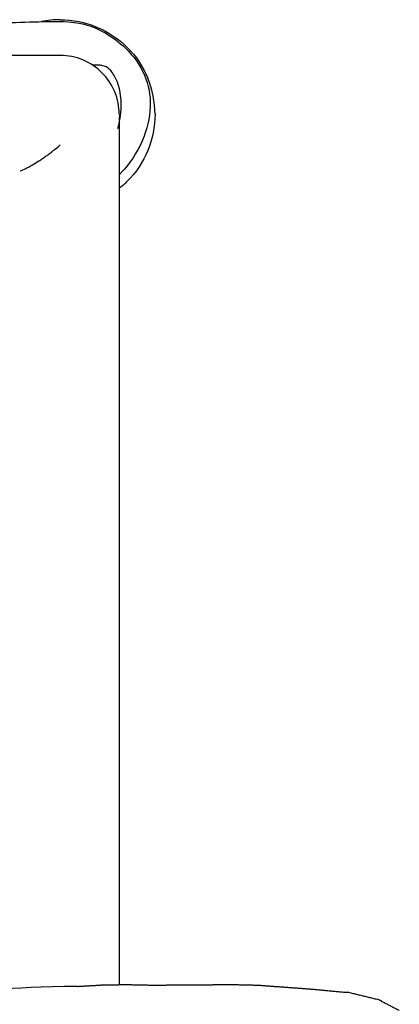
# Model space of a CAD drawing. Header units: millimetres. Extents: x -31695 to -21031, y -2517 to 7253.
# Tile 76 of 77: x -24968 to -24877, y 5198 to 5433. Entities that reach past the tile are written whole.
import ezdxf

# ---------------------------------------------------------------- set-up
doc = ezdxf.new("R2010")
doc.units = ezdxf.units.MM
doc.layers.add('2d', color=7, linetype='Continuous', true_color=0x000000)

msp = doc.modelspace()

# ---------------------------------------------------------------- linework, layer by layer
at = {"layer": '2d', "linetype": 'Continuous', "lineweight": -3}
for points, degree, knots in [([(-25155.47, 5424.28), (-25152.92, 5426.09), (-25150.37, 5427.58), (-25147.49, 5428.8), (-25144.8, 5429.94), (-25142.16, 5430.64), (-25139.36, 5431.13), (-25135.44, 5431.82), (-25131.64, 5432.07), (-25128.09, 5432.21), (-25121.18, 5432.46), (-25110.01, 5432.16), (-25096.59, 5431.93), (-25089.41, 5431.83), (-25082.46, 5431.76), (-25058.03, 5431.49), (-25032.99, 5431.36), (-25007.75, 5431.46), (-25002.47, 5431.48), (-24996.65, 5431.51), (-24990.34, 5431.6), (-24984.18, 5431.68), (-24977.24, 5431.85), (-24968, 5432.17), (-24965.19, 5432.29), (-24959.36, 5432.43), (-24955.6, 5432.51), (-24952.44, 5431.71), (-24948.92, 5430.81), (-24945.59, 5428.86), (-24942.65, 5426.01), (-24940.63, 5424.06), (-24939.08, 5421.96), (-24938.06, 5419.54), (-24937.1, 5417.26), (-24936.64, 5414.77), (-24936.82, 5409.29), (-24937.47, 5406.65), (-24938.57, 5404.05), (-24939.83, 5401.09), (-24941.61, 5398.43), (-24943.77, 5396.13), (-24943.93, 5395.97), (-24944.1, 5395.8)], 3, [4.841608, 4.841608, 4.841608, 4.841608, 5.872352, 5.872352, 5.872352, 6.858184, 6.858184, 6.858184, 8.262194, 8.262194, 8.262194, 11.38263, 11.38263, 15.220985, 15.220985, 15.220985, 26.628425, 26.628425, 26.628425, 29.283618, 29.283618, 29.283618, 32.244834, 32.244834, 33.793445, 33.793445, 35.223348, 35.223348, 35.223348, 36.683587, 36.683587, 36.683587, 37.685763, 37.685763, 37.685763, 38.65193, 38.65193, 39.614649, 39.614649, 39.614649, 40.729784, 40.729784, 40.819131, 40.819131, 40.819131, 40.819131]), ([(-24944.11, 5410.22), (-24944.11, 5412.06), (-24944.47, 5413.9), (-24945.88, 5417.3), (-24946.92, 5418.86), (-24949.53, 5421.46), (-24951.08, 5422.5), (-24954.48, 5423.91), (-24956.32, 5424.27), (-24958.16, 5424.27)], 3, [0, 0, 0, 0, 0.392699, 0.392699, 0.785398, 0.785398, 1.178097, 1.178097, 1.570796, 1.570796, 1.570796, 1.570796]), ([(-24944.48, 5406.81), (-24944, 5408.31), (-24943.66, 5410.13), (-24943.58, 5414.27), (-24944.02, 5416.79), (-24944.83, 5418.55), (-24945.46, 5419.93), (-24946.06, 5420.6), (-24946.47, 5421), (-24947.03, 5421.54), (-24947.35, 5421.7), (-24948.79, 5421.95), (-24949.52, 5421.97), (-24950.33, 5421.92)], 3, [37.356765, 37.356765, 37.356765, 37.356765, 38.009858, 38.009858, 38.730621, 38.730621, 38.730621, 39.278921, 39.278921, 39.278921, 40.111764, 40.111764, 40.598402, 40.598402, 40.598402, 40.598402]), ([(-24944.11, 5409.56), (-24944.11, 5404.5), (-24944.11, 5399.37), (-24944.11, 5394.2), (-24944.11, 5388.67), (-24944.11, 5383.08), (-24944.11, 5377.43), (-24944.11, 5371.67), (-24944.11, 5365.84), (-24944.11, 5359.97), (-24944.11, 5353.98), (-24944.11, 5347.94), (-24944.11, 5341.86), (-24944.11, 5335.65), (-24944.11, 5329.4), (-24944.11, 5323.12), (-24944.11, 5316.72), (-24944.11, 5310.28), (-24944.11, 5303.81), (-24944.11, 5297.23), (-24944.11, 5290.62), (-24944.11, 5283.97), (-24944.11, 5277.22), (-24944.11, 5270.44), (-24944.11, 5263.64), (-24944.11, 5256.74), (-24944.11, 5249.81), (-24944.11, 5242.86), (-24944.11, 5235.81), (-24944.11, 5228.75), (-24944.11, 5221.66), (-24944.11, 5215.27), (-24944.11, 5208.87), (-24944.11, 5202.46)], 3, [0.076637, 0.076637, 0.076637, 0.076637, 1.845619, 1.845619, 1.845619, 3.734023, 3.734023, 3.734023, 5.665006, 5.665006, 5.665006, 7.637543, 7.637543, 7.637543, 9.650473, 9.650473, 9.650473, 11.70207, 11.70207, 11.70207, 13.790335, 13.790335, 13.790335, 15.913242, 15.913242, 15.913242, 18.068292, 18.068292, 18.068292, 20.25286, 20.25286, 20.25286, 22.223114, 22.223114, 22.223114, 22.223114]), ([(-24961.51, 5400.29), (-24961.27, 5400.47), (-24961.01, 5400.66), (-24960.59, 5400.97), (-24960.45, 5401.08), (-24960.23, 5401.25), (-24960.11, 5401.33), (-24960, 5401.42), (-24959.96, 5401.45)], 3, [-4.702411, -4.702411, -4.702411, -4.702411, -3.526808, -3.526808, -2.939007, -2.939007, -2.645106, -2.498156, -2.498156, -2.498156, -2.498156]), ([(-24964.76, 5398.18), (-24964.3, 5398.45), (-24963.8, 5398.75), (-24962.99, 5399.27), (-24962.71, 5399.46), (-24962.27, 5399.76), (-24962.05, 5399.91), (-24961.78, 5400.1), (-24961.67, 5400.18), (-24961.63, 5400.21)], 3, [-9.404822, -9.404822, -9.404822, -9.404822, -7.053617, -7.053617, -5.878014, -5.878014, -5.290213, -4.996312, -4.849362, -4.849362, -4.849362, -4.849362]), ([(-24967.76, 5396.72), (-24967.33, 5396.88), (-24966.87, 5397.08), (-24966.12, 5397.44), (-24965.86, 5397.57), (-24965.46, 5397.79), (-24965.25, 5397.9), (-24965.01, 5398.04), (-24964.9, 5398.1), (-24964.87, 5398.12)], 3, [-14.107234, -14.107234, -14.107234, -14.107234, -11.756028, -11.756028, -10.580425, -10.580425, -9.992624, -9.698723, -9.551773, -9.551773, -9.551773, -9.551773]), ([(-24953.98, 5202.05), (-24951.12, 5202.22), (-24948.25, 5202.39), (-24945.3, 5202.44), (-24942.36, 5202.49), (-24939.39, 5202.42), (-24936.42, 5202.36), (-24933.37, 5202.38), (-24930.32, 5202.39), (-24927.23, 5202.41), (-24924.13, 5202.43), (-24920.94, 5202.47), (-24917.76, 5202.51), (-24914.46, 5202.43), (-24911.17, 5202.36), (-24907.81, 5202.11), (-24904.46, 5201.87), (-24900.98, 5201.61), (-24897.51, 5201.35), (-24893.8, 5201), (-24890.08, 5200.64), (-24889.74, 5200.63), (-24889.4, 5200.63)], 2, [0.001007, 0.001007, 0.001007, 1, 1, 2, 2, 3, 3, 4, 4, 5, 5, 6, 6, 7, 7, 8, 8, 9, 9, 10, 10, 11, 11, 11]), ([(-24889.4, 5200.63), (-24885.76, 5199.76), (-24882.12, 5198.88), (-24881.89, 5198.76), (-24881.66, 5198.65), (-24881.62, 5198.59), (-24881.57, 5198.53), (-24879.44, 5197.43), (-24877.3, 5196.32)], 2, [0, 0, 0, 1, 1, 2, 2, 3, 3, 4, 4, 4])]:
    msp.add_open_spline(points, degree=degree, knots=knots, dxfattribs=at)
for points, degree in [([(-24958.16, 5432.81), (-24959.66, 5432.81), (-24961.15, 5432.65), (-24962.62, 5432.35)], 3), ([(-24958.16, 5432.81), (-24955.21, 5432.81), (-24952.26, 5432.2), (-24949.52, 5431.06)], 3), ([(-24949.52, 5431.06), (-24946.79, 5429.93), (-24944.27, 5428.28), (-24942.19, 5426.19)], 3), ([(-24942.19, 5426.19), (-24940.1, 5424.1), (-24938.44, 5421.59), (-24937.31, 5418.85)], 3), ([(-24958.16, 5424.27), (-25061.11, 5424.27), (-25164.06, 5424.27)], 2), ([(-24935.57, 5410.22), (-24935.57, 5413.17), (-24936.18, 5416.12), (-24937.31, 5418.85)], 3), ([(-24944.05, 5410.22), (-24944.05, 5409.99), (-24944.05, 5409.76), (-24944.06, 5409.53)], 3), ([(-24935.57, 5410.22), (-24935.57, 5407.27), (-24936.18, 5404.32), (-24937.31, 5401.58)], 3), ([(-24959.84, 5401.54), (-24959.47, 5401.83), (-24958.91, 5402.27), (-24958.16, 5402.9)], 3), ([(-24937.31, 5401.58), (-24938.44, 5398.85), (-24940.1, 5396.33), (-24942.19, 5394.24)], 3), ([(-24942.19, 5394.24), (-24942.79, 5393.64), (-24943.43, 5393.07), (-24944.11, 5392.54)], 3), ([(-24953.98, 5202.05), (-24971.56, 5201.96), (-24983.98, 5199.2), (-24997.64, 5199.51), (-25010.37, 5198.89), (-25023.1, 5197.51), (-25034.61, 5201.19), (-25047.5, 5200.12), (-25059.92, 5196.75), (-25085.7, 5188.92), (-25120.52, 5183.4), (-25136.08, 5183.5)], 3)]:
    msp.add_open_spline(points, degree=degree, dxfattribs=at)

doc.saveas('drawing.dxf')
